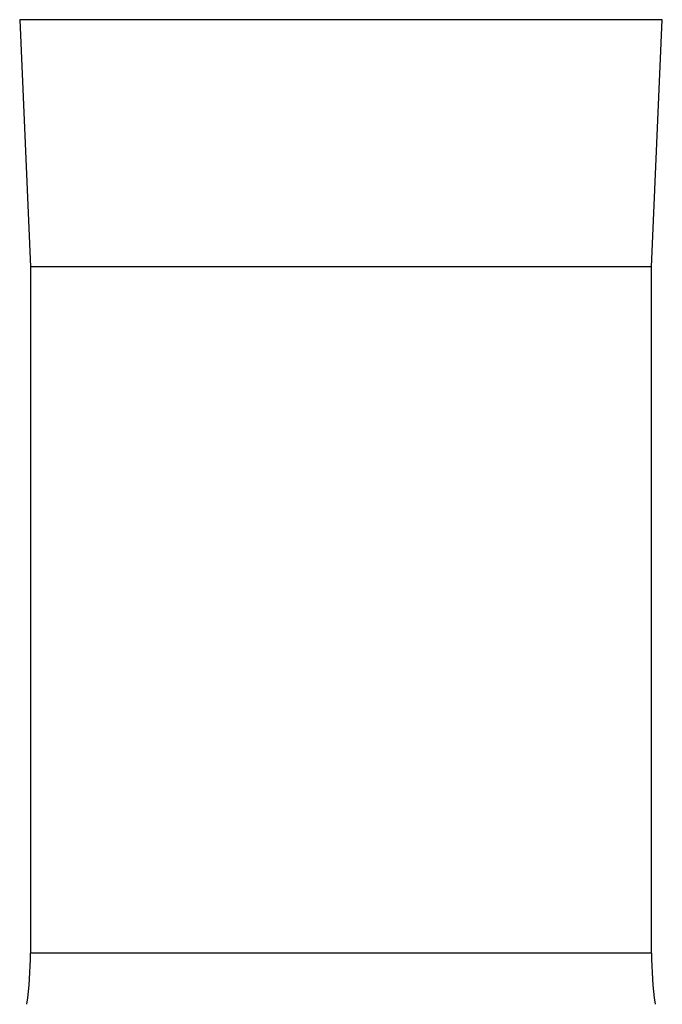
# Model space of a CAD drawing. Header units: millimetres. Extents: x 3097 to 6857, y 401 to 9519.
# Tile 3 of 5: x 4103 to 5851, y 4494 to 7174. Entities that reach past the tile are written whole.
import ezdxf

# ---------------------------------------------------------------- set-up
doc = ezdxf.new("R2010")
doc.units = ezdxf.units.MM
doc.header["$LTSCALE"] = 5

msp = doc.modelspace()

# ---------------------------------------------------------------- linework, layer by layer
at = {"color": 7, "linetype": 'Continuous', "lineweight": 25}
for p, q in [((4107.2, 7173.7), (4102.7, 7173.6)), ((4102.7, 7173.6), (4132.1, 6501.5)), ((5851.4, 7173.6), (4102.7, 7173.6)), ((5822.1, 6501.5), (5851.4, 7173.6)), ((5851.4, 7173.6), (5846.9, 7173.7)), ((4132.1, 6501.5), (4132.1, 4633.3)), ((5822.1, 6501.5), (4132.1, 6501.5)), ((5822.1, 4633.3), (5822.1, 6501.5))]:
    msp.add_line(p, q, dxfattribs=at)
at = {"color": 8, "linetype": 'Continuous', "lineweight": 25}
for p, q in [((5846.9, 7173.7), (4107.2, 7173.7)), ((5822.1, 4633.3), (4132.1, 4633.3))]:
    msp.add_line(p, q, dxfattribs=at)
at = {"color": 7, "linetype": 'Continuous', "lineweight": 25}
for centre, start, end in [((3132.1, 4633.3), 351.9901, 0), ((6822.1, 4633.3), 180, 188.0099)]:
    msp.add_arc(centre, 1000, start, end, dxfattribs=at)

doc.saveas('drawing.dxf')
